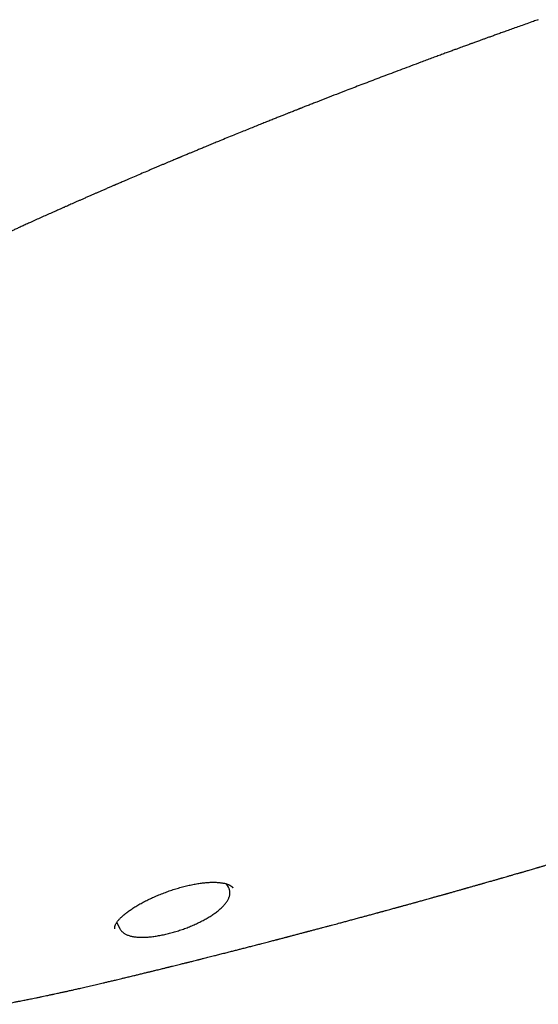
# Model space of a CAD drawing. Header units: millimetres. Extents: x 8 to 1080, y 12 to 906.
# Tile 50 of 76: x 411 to 432, y 828 to 867. Entities that reach past the tile are written whole.
import ezdxf

# ---------------------------------------------------------------- set-up
doc = ezdxf.new("R2010")
doc.units = ezdxf.units.MM

msp = doc.modelspace()

# ---------------------------------------------------------------- linework, layer by layer
at = {"color": 7, "linetype": 'Continuous', "lineweight": 30}
for p, q in [((419.845, 832.64), (419.765, 832.777)), ((415.359, 831.22), (415.474, 830.989)), ((415.476, 830.99), (415.475, 830.991))]:
    msp.add_line(p, q, dxfattribs=at)
for points, knots in [([(432.296, 867.486), (432.231, 867.463), (432.078, 867.409), (431.842, 867.326), (431.595, 867.238), (431.362, 867.155), (431.144, 867.078), (430.941, 867.005), (430.753, 866.938), (430.58, 866.875), (430.422, 866.818), (430.278, 866.767), (430.15, 866.72), (430.036, 866.679), (429.938, 866.643), (429.85, 866.612), (429.772, 866.583), (429.703, 866.558), (429.644, 866.537), (429.594, 866.519), (429.553, 866.504), (429.507, 866.487), (429.449, 866.466), (429.371, 866.437), (429.278, 866.403), (429.17, 866.364), (429.047, 866.319), (428.909, 866.268), (428.756, 866.212), (428.588, 866.151), (428.407, 866.084), (428.212, 866.012), (428.004, 865.935), (427.79, 865.855), (427.519, 865.754), (427.199, 865.635), (426.834, 865.498), (426.481, 865.365), (426.139, 865.236), (425.807, 865.11), (425.486, 864.987), (425.176, 864.869), (424.874, 864.753), (424.544, 864.626), (424.184, 864.487), (423.79, 864.334), (423.498, 864.219), (423.307, 864.145), (423.22, 864.111), (423.133, 864.076), (423.046, 864.042), (422.964, 864.01), (422.891, 863.982), (422.832, 863.958), (422.789, 863.941), (422.759, 863.93), (422.741, 863.922), (422.726, 863.916), (422.708, 863.909), (422.684, 863.9), (422.65, 863.886), (422.605, 863.869), (422.548, 863.846), (422.48, 863.819), (422.398, 863.787), (422.301, 863.748), (422.186, 863.703), (422.059, 863.652), (421.918, 863.596), (421.764, 863.535), (421.597, 863.468), (421.416, 863.396), (421.223, 863.318), (421.016, 863.235), (420.795, 863.146), (420.562, 863.052), (420.315, 862.952), (420.056, 862.846), (419.783, 862.735), (419.533, 862.633), (419.375, 862.567), (419.311, 862.541)], [0, 0, 0, 0, 0.014881, 0.034832, 0.053654, 0.071348, 0.087912, 0.103346, 0.117652, 0.130828, 0.142875, 0.153793, 0.163581, 0.17224, 0.179769, 0.186169, 0.192289, 0.197549, 0.202071, 0.205855, 0.2089, 0.211527, 0.216342, 0.222297, 0.229392, 0.237627, 0.247037, 0.257594, 0.2693, 0.282154, 0.296156, 0.311026, 0.327003, 0.343814, 0.360432, 0.389387, 0.417419, 0.444528, 0.470713, 0.496426, 0.521182, 0.544981, 0.568073, 0.591134, 0.621344, 0.651614, 0.68252, 0.689208, 0.695933, 0.702693, 0.70949, 0.716111, 0.721754, 0.726343, 0.729877, 0.731828, 0.733192, 0.734089, 0.735391, 0.737269, 0.739723, 0.743356, 0.74779, 0.753025, 0.759061, 0.766892, 0.775757, 0.785657, 0.796591, 0.808559, 0.821563, 0.8356, 0.850673, 0.86678, 0.883922, 0.9021, 0.921312, 0.941559, 0.962842, 0.985161, 1, 1, 1, 1]), ([(419.312, 862.542), (419.246, 862.514), (419.119, 862.462), (418.936, 862.387), (418.768, 862.317), (418.614, 862.253), (418.474, 862.196), (418.35, 862.144), (418.242, 862.099), (418.15, 862.06), (418.073, 862.029), (418.009, 862.002), (417.956, 861.98), (417.914, 861.962), (417.882, 861.949), (417.857, 861.938), (417.832, 861.928), (417.802, 861.915), (417.765, 861.9), (417.716, 861.879), (417.651, 861.852), (417.57, 861.818), (417.478, 861.779), (417.374, 861.735), (417.262, 861.688), (417.142, 861.638), (417.019, 861.585), (416.893, 861.532), (416.763, 861.477), (416.593, 861.405), (416.38, 861.314), (416.12, 861.203), (415.912, 861.114), (415.757, 861.047), (415.663, 861.007), (415.577, 860.97), (415.501, 860.937), (415.437, 860.909), (415.385, 860.887), (415.344, 860.869), (415.313, 860.856), (415.284, 860.843), (415.25, 860.829), (415.205, 860.809), (415.15, 860.785), (415.086, 860.757), (415.017, 860.728), (414.949, 860.698), (414.862, 860.66), (414.757, 860.614), (414.637, 860.562), (414.523, 860.512), (414.408, 860.462), (414.286, 860.409), (414.157, 860.352), (414.031, 860.297), (413.908, 860.243), (413.792, 860.191), (413.677, 860.141), (413.571, 860.094), (413.478, 860.053), (413.401, 860.018), (413.337, 859.99), (413.286, 859.967), (413.242, 859.948), (413.198, 859.928), (413.146, 859.905), (413.085, 859.878), (413.016, 859.847), (412.937, 859.812), (412.85, 859.773), (412.647, 859.682), (412.33, 859.54), (411.987, 859.385), (411.73, 859.269), (411.565, 859.194), (411.408, 859.122), (411.263, 859.056), (411.146, 859.002), (411.056, 858.961), (410.994, 858.933), (410.943, 858.909), (410.905, 858.892), (410.875, 858.878), (410.847, 858.865), (410.812, 858.849), (410.762, 858.827), (410.697, 858.797), (410.614, 858.758), (410.517, 858.714), (410.413, 858.666), (410.273, 858.601), (410.102, 858.522), (409.929, 858.441), (409.787, 858.375), (409.674, 858.322), (409.564, 858.271), (409.457, 858.22), (409.355, 858.173), (409.255, 858.126), (409.162, 858.082), (409.075, 858.041), (409.001, 858.006), (408.933, 857.974), (408.867, 857.943), (408.797, 857.91), (408.72, 857.873), (408.636, 857.834), (408.533, 857.785), (408.411, 857.726), (408.266, 857.658), (408.11, 857.583), (407.971, 857.516), (407.852, 857.459), (407.756, 857.413), (407.657, 857.366), (407.555, 857.317), (407.452, 857.267), (407.355, 857.22), (407.269, 857.179), (407.198, 857.144), (407.14, 857.116), (407.088, 857.091), (407.035, 857.065), (406.963, 857.03), (406.871, 856.985), (406.761, 856.932), (406.637, 856.871), (406.497, 856.803), (406.338, 856.725), (406.202, 856.658), (406.09, 856.603), (406.005, 856.561), (405.92, 856.519), (405.837, 856.478), (405.756, 856.438), (405.681, 856.4), (405.611, 856.366), (405.547, 856.334), (405.48, 856.3), (405.401, 856.261), (405.312, 856.217), (405.2, 856.161), (405.069, 856.095), (404.919, 856.02), (404.766, 855.943), (404.615, 855.867), (404.471, 855.794), (404.346, 855.731), (404.242, 855.678), (404.158, 855.636), (404.084, 855.598), (404.01, 855.56), (403.927, 855.518), (403.824, 855.465), (403.705, 855.404), (403.57, 855.335), (403.448, 855.272), (403.34, 855.217), (403.253, 855.172), (403.173, 855.13), (403.11, 855.097), (403.063, 855.073), (403.029, 855.056), (402.998, 855.039), (402.962, 855.021), (402.918, 854.998), (402.866, 854.971), (402.807, 854.94), (402.743, 854.907), (402.639, 854.852), (402.5, 854.78), (402.329, 854.69), (402.168, 854.605), (402.016, 854.525), (401.888, 854.457), (401.779, 854.4), (401.685, 854.35), (401.587, 854.298), (401.482, 854.241), (401.366, 854.18), (401.263, 854.125), (401.18, 854.08), (401.122, 854.049), (401.071, 854.022), (401.029, 853.999), (400.995, 853.981), (400.967, 853.965), (400.936, 853.949), (400.897, 853.928), (400.846, 853.9), (400.785, 853.868), (400.709, 853.826), (400.614, 853.775), (400.502, 853.714), (400.405, 853.661), (400.33, 853.62), (400.285, 853.596), (400.25, 853.577), (400.221, 853.561), (400.187, 853.542), (400.141, 853.517), (400.08, 853.483), (400.009, 853.445), (399.932, 853.402), (399.857, 853.361), (399.787, 853.322), (399.721, 853.286), (399.655, 853.25), (399.59, 853.214), (399.535, 853.184), (399.491, 853.159), (399.459, 853.141), (399.434, 853.127), (399.419, 853.119), (399.413, 853.116)], [0, 0, 0, 0, 0.009704, 0.018697, 0.026978, 0.034549, 0.041408, 0.047557, 0.052994, 0.057353, 0.061115, 0.064281, 0.066884, 0.068944, 0.070461, 0.071586, 0.072695, 0.074159, 0.075978, 0.078151, 0.081535, 0.085526, 0.090127, 0.095193, 0.100833, 0.106783, 0.112876, 0.119112, 0.125492, 0.132016, 0.144348, 0.157162, 0.170458, 0.175312, 0.180118, 0.184416, 0.188158, 0.191343, 0.193971, 0.19594, 0.197413, 0.198589, 0.200243, 0.202456, 0.205228, 0.208544, 0.211986, 0.215364, 0.218676, 0.224992, 0.231056, 0.236422, 0.242091, 0.248137, 0.25456, 0.26136, 0.266968, 0.272808, 0.278746, 0.284084, 0.288726, 0.292534, 0.295696, 0.298214, 0.300128, 0.302253, 0.304906, 0.307889, 0.311341, 0.315262, 0.319652, 0.324366, 0.345609, 0.367103, 0.375767, 0.384118, 0.391944, 0.399246, 0.406023, 0.409527, 0.412725, 0.41531, 0.417271, 0.418404, 0.419746, 0.421512, 0.423702, 0.427169, 0.431348, 0.436239, 0.441663, 0.447046, 0.457367, 0.467354, 0.47314, 0.478808, 0.484357, 0.489789, 0.49499, 0.499724, 0.504777, 0.509145, 0.512829, 0.516023, 0.519344, 0.522808, 0.526652, 0.530902, 0.535559, 0.542183, 0.549479, 0.55738, 0.565871, 0.570554, 0.575399, 0.580406, 0.585575, 0.590905, 0.595975, 0.600312, 0.603917, 0.606789, 0.609143, 0.611788, 0.614802, 0.620139, 0.625707, 0.631453, 0.639024, 0.647015, 0.655524, 0.659715, 0.664021, 0.668442, 0.672745, 0.676595, 0.680766, 0.684223, 0.687159, 0.690483, 0.694508, 0.699088, 0.704065, 0.71146, 0.719077, 0.726916, 0.734783, 0.742109, 0.748861, 0.753756, 0.758048, 0.761618, 0.765068, 0.769301, 0.774326, 0.780712, 0.787556, 0.79485, 0.799358, 0.804007, 0.808186, 0.811571, 0.813708, 0.815336, 0.816708, 0.818501, 0.820753, 0.823411, 0.826512, 0.829848, 0.833124, 0.842401, 0.851127, 0.859329, 0.867021, 0.874325, 0.878964, 0.883727, 0.888663, 0.893985, 0.899895, 0.906396, 0.909699, 0.912712, 0.915299, 0.917462, 0.9192, 0.920513, 0.921772, 0.923914, 0.92653, 0.929622, 0.933142, 0.938336, 0.944094, 0.950414, 0.953213, 0.955516, 0.957323, 0.958654, 0.959982, 0.96257, 0.9657, 0.96937, 0.973421, 0.977558, 0.980865, 0.984221, 0.987626, 0.991062, 0.99408, 0.996135, 0.997771, 0.999092, 1, 1, 1, 1]), ([(415.681, 829.002), (415.683, 829.002), (415.715, 829.01), (415.774, 829.024), (415.862, 829.045), (415.952, 829.067), (416.065, 829.095), (416.2, 829.127), (416.359, 829.166), (416.511, 829.203), (416.651, 829.237), (416.754, 829.262), (416.835, 829.282), (416.902, 829.299), (416.981, 829.318), (417.067, 829.339), (417.152, 829.36), (417.227, 829.378), (417.292, 829.395), (417.346, 829.408), (417.392, 829.419), (417.431, 829.429), (417.466, 829.437), (417.503, 829.447), (417.549, 829.458), (417.618, 829.475), (417.708, 829.497), (417.813, 829.523), (417.911, 829.548), (417.999, 829.57), (418.072, 829.588), (418.131, 829.603), (418.183, 829.615), (418.237, 829.629), (418.301, 829.645), (418.377, 829.664), (418.464, 829.686), (418.553, 829.708), (418.63, 829.727), (418.691, 829.743), (418.746, 829.757), (418.807, 829.772), (418.917, 829.8), (419.079, 829.84), (419.272, 829.889), (419.465, 829.938), (419.649, 829.985), (419.835, 830.032), (420.009, 830.076), (420.171, 830.118), (420.328, 830.158), (420.488, 830.199), (420.657, 830.243), (420.806, 830.281), (420.929, 830.313), (421.02, 830.336), (421.107, 830.359), (421.198, 830.382), (421.298, 830.408), (421.402, 830.435), (421.501, 830.461), (421.591, 830.484), (421.67, 830.505), (421.725, 830.519), (421.764, 830.529), (421.794, 830.537), (421.831, 830.546), (421.876, 830.558), (421.934, 830.573), (421.999, 830.59), (422.068, 830.608), (422.13, 830.625), (422.185, 830.639), (422.232, 830.651), (422.272, 830.662), (422.313, 830.673), (422.362, 830.685), (422.422, 830.701), (422.492, 830.719), (422.566, 830.739), (422.641, 830.759), (422.716, 830.778), (422.789, 830.798), (422.855, 830.815), (422.91, 830.83), (422.955, 830.841), (422.994, 830.852), (423.036, 830.863), (423.083, 830.875), (423.136, 830.889), (423.197, 830.905), (423.264, 830.923), (423.338, 830.943), (423.417, 830.964), (423.495, 830.984), (423.564, 831.003), (423.644, 831.024), (423.741, 831.05), (423.86, 831.081), (423.981, 831.114), (424.098, 831.145), (424.211, 831.175), (424.338, 831.209), (424.48, 831.247), (424.642, 831.291), (424.809, 831.336), (424.986, 831.383), (425.133, 831.423), (425.244, 831.453), (425.313, 831.472), (425.376, 831.489), (425.441, 831.507), (425.516, 831.527), (425.598, 831.549), (425.683, 831.572), (425.765, 831.595), (425.834, 831.613), (425.89, 831.629), (425.933, 831.64), (425.972, 831.651), (426.008, 831.661), (426.048, 831.672), (426.098, 831.685), (426.157, 831.701), (426.234, 831.723), (426.322, 831.746), (426.413, 831.771), (426.493, 831.793), (426.558, 831.811), (426.608, 831.825), (426.646, 831.835), (426.68, 831.845), (426.712, 831.853), (426.744, 831.862), (426.783, 831.873), (426.83, 831.886), (426.884, 831.901), (426.941, 831.916), (426.997, 831.932), (427.061, 831.949), (427.131, 831.969), (427.206, 831.989), (427.274, 832.008), (427.333, 832.025), (427.383, 832.038), (427.432, 832.052), (427.489, 832.068), (427.561, 832.088), (427.644, 832.111), (427.732, 832.135), (427.824, 832.161), (427.914, 832.186), (427.995, 832.208), (428.06, 832.226), (428.115, 832.242), (428.172, 832.258), (428.231, 832.274), (428.291, 832.291), (428.345, 832.306), (428.402, 832.322), (428.459, 832.338), (428.514, 832.353), (428.564, 832.367), (428.606, 832.379), (428.643, 832.389), (428.68, 832.4), (428.725, 832.413), (428.778, 832.427), (428.838, 832.444), (428.904, 832.463), (428.973, 832.482), (429.044, 832.502), (429.112, 832.522), (429.179, 832.54), (429.236, 832.557), (429.283, 832.57), (429.318, 832.58), (429.35, 832.589), (429.385, 832.599), (429.425, 832.61), (429.476, 832.624), (429.536, 832.641), (429.604, 832.66), (429.672, 832.68), (429.739, 832.699), (429.805, 832.718), (429.867, 832.735), (429.925, 832.752), (429.974, 832.766), (430.014, 832.777), (430.05, 832.787), (430.095, 832.8), (430.157, 832.818), (430.236, 832.84), (430.322, 832.865), (430.404, 832.888), (430.479, 832.91), (430.547, 832.929), (430.61, 832.947), (430.665, 832.963), (430.709, 832.976), (430.748, 832.987), (430.79, 832.999), (430.84, 833.013), (430.914, 833.035), (431.011, 833.063), (431.128, 833.097), (431.239, 833.129), (431.342, 833.158), (431.431, 833.184), (431.5, 833.204), (431.55, 833.218), (431.585, 833.229), (431.62, 833.239), (431.661, 833.251), (431.711, 833.265), (431.767, 833.282), (431.826, 833.299), (431.896, 833.319), (431.976, 833.343), (432.065, 833.368), (432.146, 833.392), (432.208, 833.41), (432.251, 833.423), (432.283, 833.432), (432.319, 833.443), (432.365, 833.456), (432.438, 833.478), (432.532, 833.505), (432.638, 833.536), (432.735, 833.565), (432.822, 833.59), (432.896, 833.612), (432.958, 833.63), (433.009, 833.646), (433.058, 833.66), (433.11, 833.675), (433.173, 833.694), (433.28, 833.725), (433.421, 833.767), (433.584, 833.816), (433.73, 833.859), (433.867, 833.9), (434.007, 833.942), (434.155, 833.986), (434.281, 834.024), (434.383, 834.055), (434.458, 834.077), (434.535, 834.1), (434.613, 834.124), (434.682, 834.145), (434.738, 834.161), (434.779, 834.174), (434.812, 834.184), (434.841, 834.193), (434.876, 834.203), (434.923, 834.217), (434.985, 834.236), (435.055, 834.258), (435.133, 834.281), (435.215, 834.306), (435.3, 834.332), (435.387, 834.358), (435.472, 834.384), (435.55, 834.408), (435.615, 834.428), (435.662, 834.442), (435.699, 834.454), (435.736, 834.465), (435.783, 834.479), (435.839, 834.496), (435.9, 834.515), (435.962, 834.534), (436.057, 834.563), (436.183, 834.602), (436.319, 834.644), (436.429, 834.678), (436.51, 834.703), (436.579, 834.724), (436.631, 834.74), (436.669, 834.752), (436.699, 834.761), (436.731, 834.771), (436.773, 834.784), (436.827, 834.801), (436.89, 834.821), (436.958, 834.842), (437.026, 834.863), (437.093, 834.884), (437.157, 834.904), (437.219, 834.923), (437.296, 834.947), (437.385, 834.975), (437.488, 835.007), (437.586, 835.038), (437.676, 835.066), (437.761, 835.093), (437.847, 835.12), (437.942, 835.15), (438.054, 835.186), (438.183, 835.226), (438.327, 835.272), (438.45, 835.311), (438.551, 835.343), (438.623, 835.366), (438.689, 835.387), (438.746, 835.405), (438.792, 835.42), (438.828, 835.431), (438.855, 835.44), (438.883, 835.449), (438.918, 835.46), (438.964, 835.475), (439.021, 835.493), (439.127, 835.527), (439.274, 835.575), (439.441, 835.628), (439.583, 835.674), (439.703, 835.713), (439.815, 835.749), (439.914, 835.781), (439.994, 835.807), (440.055, 835.827), (440.103, 835.843), (440.15, 835.858), (440.205, 835.876), (440.297, 835.906), (440.423, 835.947), (440.574, 835.997), (440.728, 836.047), (440.886, 836.099), (441.055, 836.155), (441.203, 836.204), (441.325, 836.245), (441.413, 836.274), (441.49, 836.299), (441.556, 836.321), (441.607, 836.338), (441.644, 836.351), (441.671, 836.36), (441.698, 836.369), (441.73, 836.379), (441.778, 836.395), (441.842, 836.417), (441.925, 836.445), (442.001, 836.47), (442.05, 836.486), (442.065, 836.491)], [0, 0, 0, 0, 0.000249, 0.003477, 0.006552, 0.009939, 0.013438, 0.019023, 0.024853, 0.030988, 0.035853, 0.04034, 0.04246, 0.044786, 0.047719, 0.051197, 0.054326, 0.057084, 0.059472, 0.061555, 0.063123, 0.064538, 0.065802, 0.067027, 0.068688, 0.070835, 0.074724, 0.078593, 0.082431, 0.085612, 0.088318, 0.090488, 0.092158, 0.094061, 0.096476, 0.099306, 0.102473, 0.106117, 0.109103, 0.111024, 0.112894, 0.115165, 0.117836, 0.125089, 0.133027, 0.139305, 0.146476, 0.153389, 0.159923, 0.165751, 0.171382, 0.17732, 0.183568, 0.190174, 0.193781, 0.197185, 0.200273, 0.203425, 0.207369, 0.211329, 0.214983, 0.218403, 0.221316, 0.223673, 0.224591, 0.225625, 0.226985, 0.228672, 0.230657, 0.233411, 0.235945, 0.23826, 0.240324, 0.242056, 0.243452, 0.244851, 0.246621, 0.248871, 0.251526, 0.254341, 0.257137, 0.259915, 0.262674, 0.265222, 0.267292, 0.268821, 0.270139, 0.271678, 0.273438, 0.27542, 0.27762, 0.280147, 0.282902, 0.285885, 0.288937, 0.291519, 0.29367, 0.297764, 0.302335, 0.30687, 0.311228, 0.31543, 0.319496, 0.325409, 0.331271, 0.337492, 0.344051, 0.351, 0.353939, 0.356482, 0.358641, 0.360975, 0.363787, 0.36699, 0.3702, 0.373262, 0.376177, 0.377934, 0.379532, 0.380966, 0.382236, 0.383622, 0.385451, 0.387724, 0.390301, 0.394083, 0.39748, 0.400491, 0.403123, 0.40469, 0.406114, 0.407394, 0.408529, 0.409616, 0.411073, 0.412829, 0.414931, 0.417081, 0.419194, 0.421273, 0.424209, 0.427069, 0.429663, 0.431846, 0.433692, 0.435261, 0.437327, 0.440172, 0.443311, 0.446615, 0.450082, 0.45366, 0.45674, 0.459152, 0.460917, 0.46291, 0.465575, 0.467569, 0.469621, 0.471731, 0.4739, 0.476073, 0.477933, 0.479543, 0.480755, 0.482107, 0.483776, 0.485761, 0.488063, 0.490545, 0.493231, 0.495867, 0.498453, 0.500989, 0.503343, 0.504957, 0.506247, 0.50732, 0.508599, 0.510127, 0.511904, 0.514318, 0.516917, 0.519509, 0.522095, 0.524482, 0.526864, 0.52914, 0.531017, 0.532475, 0.533658, 0.535098, 0.537581, 0.540645, 0.544003, 0.547312, 0.549924, 0.552504, 0.555008, 0.557098, 0.558706, 0.559985, 0.561548, 0.563445, 0.565674, 0.56999, 0.574436, 0.578982, 0.582623, 0.586143, 0.58901, 0.590545, 0.591772, 0.592983, 0.594554, 0.596487, 0.598688, 0.600932, 0.603209, 0.606616, 0.610095, 0.613299, 0.615874, 0.617171, 0.618232, 0.619521, 0.621268, 0.623475, 0.627878, 0.631934, 0.635625, 0.638951, 0.641916, 0.644112, 0.646059, 0.647764, 0.649675, 0.652068, 0.654939, 0.661883, 0.668319, 0.673629, 0.678704, 0.684043, 0.689724, 0.695772, 0.698566, 0.701445, 0.704407, 0.707453, 0.710401, 0.712339, 0.713931, 0.715176, 0.716139, 0.71727, 0.719201, 0.721594, 0.724399, 0.727397, 0.730563, 0.733895, 0.737191, 0.740627, 0.743741, 0.746252, 0.748161, 0.749222, 0.750595, 0.752404, 0.754651, 0.757101, 0.759508, 0.761874, 0.768159, 0.774123, 0.777735, 0.780924, 0.783588, 0.785728, 0.787042, 0.788032, 0.789136, 0.79085, 0.792898, 0.795434, 0.798176, 0.800839, 0.803425, 0.805932, 0.808361, 0.810712, 0.814872, 0.818876, 0.822726, 0.826283, 0.829438, 0.832683, 0.836401, 0.840587, 0.845904, 0.851543, 0.857504, 0.860427, 0.863381, 0.866018, 0.868257, 0.870097, 0.871424, 0.872422, 0.873355, 0.874722, 0.876536, 0.878798, 0.881491, 0.889044, 0.89625, 0.901184, 0.905941, 0.910469, 0.91442, 0.917731, 0.919943, 0.921733, 0.923355, 0.925538, 0.928316, 0.934293, 0.940529, 0.946378, 0.952669, 0.959412, 0.966608, 0.970439, 0.974011, 0.977106, 0.979723, 0.981862, 0.983209, 0.98426, 0.985112, 0.986377, 0.988165, 0.99083, 0.994171, 0.998186, 1, 1, 1, 1]), ([(415.29, 830.975), (415.29, 830.976), (415.287, 830.981), (415.284, 830.991), (415.281, 831.006), (415.28, 831.023), (415.281, 831.042), (415.285, 831.064), (415.292, 831.089), (415.302, 831.117), (415.316, 831.148), (415.334, 831.181), (415.356, 831.215), (415.381, 831.252), (415.411, 831.291), (415.445, 831.332), (415.484, 831.374), (415.527, 831.418), (415.574, 831.463), (415.625, 831.509), (415.68, 831.556), (415.739, 831.604), (415.801, 831.651), (415.868, 831.7), (415.938, 831.748), (416.012, 831.797), (416.089, 831.846), (416.169, 831.895), (416.252, 831.944), (416.338, 831.992), (416.427, 832.04), (416.518, 832.087), (416.61, 832.133), (416.705, 832.179), (416.802, 832.223), (416.902, 832.267), (417.003, 832.311), (417.105, 832.353), (417.209, 832.394), (417.314, 832.433), (417.42, 832.472), (417.527, 832.509), (417.634, 832.544), (417.741, 832.578), (417.847, 832.609), (417.953, 832.639), (418.058, 832.667), (418.162, 832.693), (418.265, 832.717), (418.366, 832.739), (418.467, 832.759), (418.566, 832.777), (418.664, 832.792), (418.76, 832.806), (418.853, 832.817), (418.945, 832.826), (419.033, 832.833), (419.119, 832.837), (419.203, 832.84), (419.283, 832.84), (419.359, 832.838), (419.433, 832.834), (419.502, 832.827), (419.568, 832.819), (419.629, 832.809), (419.687, 832.798), (419.74, 832.784), (419.789, 832.77), (419.833, 832.754), (419.873, 832.737), (419.908, 832.72), (419.938, 832.702), (419.964, 832.684), (419.985, 832.666), (420.003, 832.648), (420.016, 832.632), (420.022, 832.622), (420.025, 832.618)], [0, 0, 0, 0, 0.002034, 0.019454, 0.035914, 0.050422, 0.063839, 0.076609, 0.090122, 0.103179, 0.115959, 0.128583, 0.140794, 0.153186, 0.165746, 0.178465, 0.191322, 0.204292, 0.217348, 0.230461, 0.243601, 0.256743, 0.269875, 0.283154, 0.296499, 0.309905, 0.323363, 0.33687, 0.350418, 0.364002, 0.377617, 0.391107, 0.404587, 0.418143, 0.43177, 0.445466, 0.459223, 0.473036, 0.486895, 0.50079, 0.514713, 0.528651, 0.542593, 0.556524, 0.570434, 0.584312, 0.598148, 0.611934, 0.625663, 0.639313, 0.65303, 0.666828, 0.680625, 0.694414, 0.708189, 0.721941, 0.735663, 0.749346, 0.762979, 0.776628, 0.790198, 0.80371, 0.817163, 0.830558, 0.843897, 0.857182, 0.870422, 0.883625, 0.896766, 0.909721, 0.922632, 0.935545, 0.948513, 0.961643, 0.975092, 0.989114, 1, 1, 1, 1]), ([(415.476, 830.992), (415.479, 830.986), (415.488, 830.966), (415.508, 830.934), (415.537, 830.897), (415.569, 830.862), (415.606, 830.828), (415.647, 830.798), (415.692, 830.769), (415.742, 830.743), (415.797, 830.719), (415.855, 830.698), (415.917, 830.68), (415.984, 830.665), (416.054, 830.653), (416.128, 830.643), (416.205, 830.636), (416.284, 830.632), (416.366, 830.63), (416.45, 830.631), (416.536, 830.634), (416.624, 830.64), (416.714, 830.648), (416.806, 830.658), (416.9, 830.671), (416.995, 830.686), (417.091, 830.703), (417.189, 830.722), (417.288, 830.743), (417.387, 830.766), (417.487, 830.791), (417.587, 830.818), (417.687, 830.846), (417.788, 830.877), (417.888, 830.909), (417.987, 830.943), (418.086, 830.978), (418.185, 831.015), (418.282, 831.053), (418.378, 831.093), (418.472, 831.133), (418.565, 831.175), (418.656, 831.218), (418.746, 831.263), (418.833, 831.308), (418.918, 831.354), (419, 831.4), (419.078, 831.447), (419.154, 831.494), (419.227, 831.542), (419.298, 831.592), (419.366, 831.641), (419.431, 831.692), (419.493, 831.743), (419.551, 831.795), (419.606, 831.847), (419.658, 831.9), (419.705, 831.954), (419.748, 832.008), (419.787, 832.062), (419.821, 832.117), (419.848, 832.17), (419.87, 832.222), (419.887, 832.273), (419.899, 832.326), (419.906, 832.377), (419.907, 832.428), (419.903, 832.476), (419.894, 832.522), (419.88, 832.567), (419.864, 832.607), (419.85, 832.63), (419.844, 832.64)], [0, 0, 0, 0, 0.004958, 0.016946, 0.029108, 0.04154, 0.054333, 0.067559, 0.081264, 0.095449, 0.110059, 0.124985, 0.140088, 0.155191, 0.170851, 0.186486, 0.202073, 0.217585, 0.233003, 0.248317, 0.263518, 0.278588, 0.293701, 0.308755, 0.32377, 0.338752, 0.35371, 0.36865, 0.383579, 0.398492, 0.413331, 0.428125, 0.442893, 0.457644, 0.472386, 0.487127, 0.501873, 0.516633, 0.53133, 0.54597, 0.56064, 0.575332, 0.590038, 0.604745, 0.619447, 0.634136, 0.648836, 0.663184, 0.677668, 0.692285, 0.707031, 0.721905, 0.7369, 0.752014, 0.767242, 0.782578, 0.798019, 0.813553, 0.82916, 0.844783, 0.860307, 0.875565, 0.888784, 0.902758, 0.916715, 0.930077, 0.942891, 0.95526, 0.967301, 0.979137, 0.990886, 1, 1, 1, 1]), ([(412.675, 828.315), (412.71, 828.322), (412.778, 828.337), (412.879, 828.358), (412.974, 828.379), (413.058, 828.397), (413.129, 828.412), (413.187, 828.425), (413.232, 828.435), (413.272, 828.444), (413.315, 828.453), (413.368, 828.465), (413.432, 828.479), (413.504, 828.495), (413.58, 828.512), (413.659, 828.53), (413.743, 828.549), (413.829, 828.568), (413.924, 828.589), (414.026, 828.613), (414.14, 828.638), (414.254, 828.665), (414.372, 828.692), (414.489, 828.719), (414.603, 828.746), (414.712, 828.771), (414.807, 828.793), (414.889, 828.813), (414.96, 828.83), (415.033, 828.847), (415.111, 828.865), (415.19, 828.884), (415.272, 828.904), (415.359, 828.925), (415.458, 828.948), (415.569, 828.975), (415.646, 828.993), (415.686, 829.003)], [0, 0, 0, 0, 0.034004, 0.066855, 0.098252, 0.125511, 0.14831, 0.166636, 0.18117, 0.19198, 0.20556, 0.222778, 0.24367, 0.26767, 0.292046, 0.318174, 0.346138, 0.376016, 0.404895, 0.443111, 0.478037, 0.516732, 0.556493, 0.595489, 0.63373, 0.670519, 0.705298, 0.728567, 0.751603, 0.77558, 0.800527, 0.827412, 0.852842, 0.882623, 0.916945, 0.956006, 1, 1, 1, 1]), ([(410.8, 827.937), (410.806, 827.938), (410.844, 827.945), (410.916, 827.959), (411.02, 827.979), (411.131, 828.001), (411.255, 828.025), (411.383, 828.05), (411.511, 828.075), (411.624, 828.097), (411.718, 828.116), (411.805, 828.134), (411.896, 828.152), (411.996, 828.173), (412.112, 828.197), (412.236, 828.222), (412.362, 828.249), (412.481, 828.274), (412.583, 828.295), (412.665, 828.313), (412.731, 828.327), (412.79, 828.339), (412.824, 828.346), (412.84, 828.35)], [0, 0, 0, 0, 0.008486, 0.053494, 0.103341, 0.158048, 0.212632, 0.281578, 0.343536, 0.398673, 0.447279, 0.488547, 0.530246, 0.577592, 0.632924, 0.696345, 0.755465, 0.81418, 0.867251, 0.903711, 0.937673, 0.969582, 1, 1, 1, 1])]:
    msp.add_open_spline(points, degree=3, knots=knots, dxfattribs=at)

doc.saveas('drawing.dxf')
